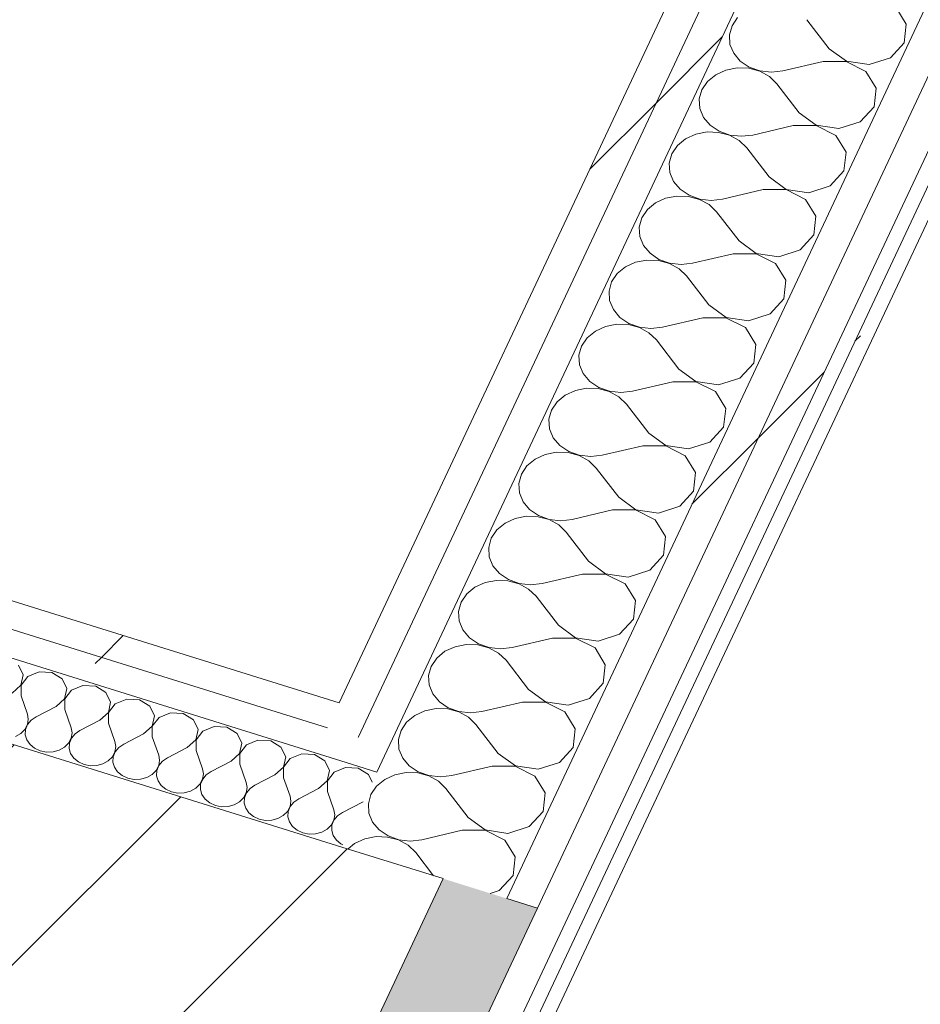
# Model space of a CAD drawing. Header units: millimetres. Extents: x -21126 to 28102, y -1237 to 9397.
# Tile 125 of 226: x -2238 to -1859, y 225 to 639. Entities that reach past the tile are written whole.
import ezdxf

# ---------------------------------------------------------------- set-up
doc = ezdxf.new("R2010")
doc.units = ezdxf.units.MM
doc.header["$MEASUREMENT"] = 0
doc.linetypes.add('Wipeout_Contour', pattern=[1000, 0, -1000])
doc.layers.add('10_ESTR_Pilars', color=7, linetype='Continuous')
doc.layers.add('Nuevo_08_E_Envans secs', color=7, linetype='Continuous')
for name, color, linetype, lineweight in [('10_ESTR_Pilars_Pluma_Nº__28', 7, 'Continuous', 20), ('10_ESTR_Pilars_Pluma_Nº__42', 8, 'Continuous', 25), ('Nuevo_08_E_Envans secs_Pluma_Nº__1', 7, 'Continuous', 5)]:
    doc.layers.add(name, color=color, linetype=linetype, lineweight=lineweight)
for name, color, linetype, lineweight, true_color in [('Nuevo_08_E_Envans secs_Pluma_Nº__102', 7, 'Continuous', 5, 0xcccccc), ('Nuevo_08_E_Envans secs_Pluma_Nº__171', 171, 'Continuous', 13, 0xaaaaff), ('Nuevo_08_E_Envans secs_Pluma_Nº__177', 7, 'Continuous', 15, 0xf7e046)]:
    doc.layers.add(name, color=color, linetype=linetype, lineweight=lineweight, true_color=true_color)
pattern_1 = [(45, (0, 0), (-183.848, 183.848), [195, -65]), (45, (7e-14, 183.85), (-183.848, 183.848), [195, -65])]

# ---------------------------------------------------------------- blocks, each defined once
blk = doc.blocks.new('Elem Sección_16_1')
at = {"color": 254, "linetype": 'Wipeout_Contour', "lineweight": 0, "ltscale": 9751.638301}
blk.add_wipeout([(-2228.67, -82.41), (-2059.74, 277.39), (-2617, 451.42), (-2785.93, 91.63)], dxfattribs=at).dxf.layer = '10_ESTR_Pilars'
at = {"layer": '10_ESTR_Pilars_Pluma_Nº__42', "linetype": 'Continuous', "lineweight": 25}
h = blk.add_hatch(dxfattribs=at)
h.set_pattern_fill('00_GCT_trama_45º_e1_400__05', color=8, style=0, pattern_type=2)
h.set_pattern_definition([(45, (0, 0), (-45.962, 45.962), [])])
h.paths.add_polyline_path([(-2228.67, -82.41), (-2059.74, 277.39), (-2617, 451.42), (-2785.93, 91.63)])
at = {"layer": '10_ESTR_Pilars_Pluma_Nº__28', "color": 7, "linetype": 'Continuous', "lineweight": 20}
blk.add_line((-2059.74, 277.39), (-2228.67, -82.41), dxfattribs=at)
at = {"layer": '10_ESTR_Pilars_Pluma_Nº__28', "color": 7, "linetype": 'Continuous', "lineweight": 20, "flags": 128}
blk.add_lwpolyline([(-2617, 451.42), (-2102.36, 290.7), (-2059.74, 277.39)], dxfattribs=at)
blk = doc.blocks.new('*X48')
at = {"layer": 'Nuevo_08_E_Envans secs_Pluma_Nº__102', "color": 254, "linetype": 'Continuous', "lineweight": 5, "true_color": 0xcccccc}
for p, q in [((-1864.99, 636.92), (-1869.32, 643.97)), ((-1935.88, 639.71), (-1938.24, 636.23)), ((-1897.34, 626.54), (-1906.75, 638.75)), ((-1938.24, 636.23), (-1939.34, 632.35)), ((-1865.85, 629.07), (-1864.99, 636.92)), ((-1939.34, 632.35), (-1939.1, 628.37)), ((-1939.1, 628.37), (-1937.54, 624.6)), ((-1897.34, 626.54), (-1890.15, 621.27)), ((-1871.64, 622.75), (-1865.85, 629.07)), ((-1937.54, 624.6), (-1934.77, 621.32)), ((-1880.64, 619.87), (-1871.64, 622.75)), ((-1940.85, 617.54), (-1945.1, 615.59)), ((-1936.11, 618.48), (-1940.85, 617.54)), ((-1931.23, 618.32), (-1936.11, 618.48)), ((-1934.77, 621.32), (-1931.01, 618.78)), ((-1926.59, 617.07), (-1931.23, 618.32)), ((-1931.01, 618.78), (-1926.54, 617.18)), ((-1899.87, 621.15), (-1916.88, 617.19)), ((-1890.2, 621.16), (-1899.87, 621.15)), ((-1881.97, 617.02), (-1890.2, 621.16)), ((-1890.15, 621.27), (-1880.64, 619.87)), ((-1945.1, 615.59), (-1948.54, 612.76)), ((-1922.55, 614.85), (-1926.59, 617.07)), ((-1926.54, 617.18), (-1921.71, 616.64)), ((-1919.41, 611.8), (-1922.55, 614.85)), ((-1921.71, 616.64), (-1916.88, 617.19)), ((-1877.64, 609.97), (-1881.97, 617.02)), ((-1950.9, 609.27), (-1952, 605.4)), ((-1948.54, 612.76), (-1950.9, 609.27)), ((-1909.99, 599.59), (-1919.41, 611.8)), ((-1878.5, 602.12), (-1877.64, 609.97)), ((-1952, 605.4), (-1951.75, 601.42)), ((-1951.75, 601.42), (-1950.19, 597.65)), ((-1884.3, 595.8), (-1878.5, 602.12)), ((-1950.19, 597.65), (-1947.42, 594.37)), ((-1909.99, 599.59), (-1902.8, 594.32)), ((-1947.42, 594.37), (-1943.66, 591.83)), ((-1912.52, 594.2), (-1929.53, 590.24)), ((-1902.85, 594.21), (-1912.52, 594.2)), ((-1894.63, 590.07), (-1902.85, 594.21)), ((-1902.8, 594.32), (-1893.29, 592.92)), ((-1893.29, 592.92), (-1884.3, 595.8)), ((-1957.76, 588.64), (-1961.19, 585.81)), ((-1953.5, 590.59), (-1957.76, 588.64)), ((-1948.76, 591.52), (-1953.5, 590.59)), ((-1943.88, 591.36), (-1948.76, 591.52)), ((-1939.25, 590.12), (-1943.88, 591.36)), ((-1943.66, 591.83), (-1939.2, 590.23)), ((-1935.2, 587.9), (-1939.25, 590.12)), ((-1939.2, 590.23), (-1934.36, 589.69)), ((-1934.36, 589.69), (-1929.53, 590.24)), ((-1890.3, 583.02), (-1894.63, 590.07)), ((-1961.19, 585.81), (-1963.55, 582.32)), ((-1932.06, 584.85), (-1935.2, 587.9)), ((-1922.64, 572.64), (-1932.06, 584.85)), ((-1963.55, 582.32), (-1964.65, 578.44)), ((-1891.16, 575.17), (-1890.3, 583.02)), ((-1964.65, 578.44), (-1964.41, 574.47)), ((-1964.41, 574.47), (-1962.84, 570.7)), ((-1922.64, 572.64), (-1915.46, 567.37)), ((-1896.95, 568.85), (-1891.16, 575.17)), ((-1962.84, 570.7), (-1960.08, 567.42)), ((-1905.94, 565.96), (-1896.95, 568.85)), ((-1966.16, 563.64), (-1970.41, 561.69)), ((-1961.41, 564.57), (-1966.16, 563.64)), ((-1956.54, 564.41), (-1961.41, 564.57)), ((-1960.08, 567.42), (-1956.32, 564.88)), ((-1951.9, 563.17), (-1956.54, 564.41)), ((-1956.32, 564.88), (-1951.85, 563.28)), ((-1925.17, 567.25), (-1942.18, 563.29)), ((-1915.51, 567.26), (-1925.17, 567.25)), ((-1907.28, 563.12), (-1915.51, 567.26)), ((-1915.46, 567.37), (-1905.94, 565.96)), ((-1970.41, 561.69), (-1973.84, 558.86)), ((-1947.86, 560.94), (-1951.9, 563.17)), ((-1951.85, 563.28), (-1947.02, 562.74)), ((-1944.71, 557.9), (-1947.86, 560.94)), ((-1947.02, 562.74), (-1942.18, 563.29)), ((-1902.95, 556.07), (-1907.28, 563.12)), ((-1976.2, 555.37), (-1977.3, 551.49)), ((-1973.84, 558.86), (-1976.2, 555.37)), ((-1935.3, 545.69), (-1944.71, 557.9)), ((-1903.81, 548.21), (-1902.95, 556.07)), ((-1977.3, 551.49), (-1977.06, 547.52)), ((-1977.06, 547.52), (-1975.5, 543.75)), ((-1909.6, 541.9), (-1903.81, 548.21)), ((-1975.5, 543.75), (-1972.73, 540.47)), ((-1935.3, 545.69), (-1928.11, 540.42)), ((-1972.73, 540.47), (-1968.97, 537.93)), ((-1937.83, 540.3), (-1954.84, 536.34)), ((-1928.16, 540.31), (-1937.83, 540.3)), ((-1919.93, 536.17), (-1928.16, 540.31)), ((-1928.11, 540.42), (-1918.6, 539.01)), ((-1918.6, 539.01), (-1909.6, 541.9)), ((-1983.06, 534.74), (-1986.5, 531.91)), ((-1978.81, 536.69), (-1983.06, 534.74)), ((-1974.07, 537.62), (-1978.81, 536.69)), ((-1969.19, 537.46), (-1974.07, 537.62)), ((-1964.55, 536.22), (-1969.19, 537.46)), ((-1968.97, 537.93), (-1964.5, 536.33)), ((-1960.51, 533.99), (-1964.55, 536.22)), ((-1964.5, 536.33), (-1959.67, 535.78)), ((-1959.67, 535.78), (-1954.84, 536.34)), ((-1915.6, 529.12), (-1919.93, 536.17)), ((-1986.5, 531.91), (-1988.86, 528.42)), ((-1957.37, 530.95), (-1960.51, 533.99)), ((-1947.95, 518.74), (-1957.37, 530.95)), ((-1988.86, 528.42), (-1989.96, 524.54)), ((-1916.46, 521.26), (-1915.6, 529.12)), ((-1989.96, 524.54), (-1989.71, 520.57)), ((-1989.71, 520.57), (-1988.15, 516.8)), ((-1947.95, 518.74), (-1940.76, 513.46)), ((-1922.26, 514.95), (-1916.46, 521.26)), ((-1988.15, 516.8), (-1985.38, 513.52)), ((-1931.25, 512.06), (-1922.26, 514.95)), ((-1991.46, 509.74), (-1995.72, 507.78)), ((-1986.72, 510.67), (-1991.46, 509.74)), ((-1981.84, 510.51), (-1986.72, 510.67)), ((-1985.38, 513.52), (-1981.62, 510.98)), ((-1977.21, 509.27), (-1981.84, 510.51)), ((-1981.62, 510.98), (-1977.16, 509.38)), ((-1950.48, 513.35), (-1967.49, 509.39)), ((-1940.81, 513.36), (-1950.48, 513.35)), ((-1932.59, 509.22), (-1940.81, 513.36)), ((-1940.76, 513.46), (-1931.25, 512.06)), ((-1995.72, 507.78), (-1999.15, 504.96)), ((-1973.16, 507.04), (-1977.21, 509.27)), ((-1977.16, 509.38), (-1972.32, 508.83)), ((-1970.02, 504), (-1973.16, 507.04)), ((-1972.32, 508.83), (-1967.49, 509.39)), ((-1928.26, 502.17), (-1932.59, 509.22)), ((-2001.51, 501.47), (-2002.61, 497.59)), ((-1999.15, 504.96), (-2001.51, 501.47)), ((-1960.6, 491.79), (-1970.02, 504)), ((-1929.12, 494.31), (-1928.26, 502.17)), ((-2002.61, 497.59), (-2002.37, 493.61)), ((-2002.37, 493.61), (-2000.8, 489.84)), ((-1934.91, 488), (-1929.12, 494.31)), ((-2000.8, 489.84), (-1998.04, 486.57)), ((-1960.6, 491.79), (-1953.42, 486.51)), ((-1998.04, 486.57), (-1994.28, 484.03)), ((-1963.13, 486.39), (-1980.14, 482.44)), ((-1953.47, 486.4), (-1963.13, 486.39)), ((-1945.24, 482.27), (-1953.47, 486.4)), ((-1953.42, 486.51), (-1943.9, 485.11)), ((-1943.9, 485.11), (-1934.91, 488)), ((-2008.37, 480.83), (-2011.8, 478)), ((-2004.12, 482.79), (-2008.37, 480.83)), ((-1999.37, 483.72), (-2004.12, 482.79)), ((-1994.5, 483.56), (-1999.37, 483.72)), ((-1989.86, 482.32), (-1994.5, 483.56)), ((-1994.28, 484.03), (-1989.81, 482.43)), ((-1985.82, 480.09), (-1989.86, 482.32)), ((-1989.81, 482.43), (-1984.98, 481.88)), ((-1984.98, 481.88), (-1980.14, 482.44)), ((-1940.91, 475.22), (-1945.24, 482.27)), ((-2011.8, 478), (-2014.16, 474.52)), ((-1982.67, 477.05), (-1985.82, 480.09)), ((-1973.26, 464.83), (-1982.67, 477.05)), ((-2014.16, 474.52), (-2015.26, 470.64)), ((-1941.77, 467.36), (-1940.91, 475.22)), ((-2015.26, 470.64), (-2015.02, 466.66)), ((-2015.02, 466.66), (-2013.46, 462.89)), ((-1973.26, 464.83), (-1966.07, 459.56)), ((-1947.56, 461.05), (-1941.77, 467.36)), ((-2013.46, 462.89), (-2010.69, 459.61)), ((-1956.56, 458.16), (-1947.56, 461.05)), ((-2016.77, 455.84), (-2021.02, 453.88)), ((-2012.03, 456.77), (-2016.77, 455.84)), ((-2007.15, 456.61), (-2012.03, 456.77)), ((-2010.69, 459.61), (-2006.93, 457.08)), ((-2002.51, 455.37), (-2007.15, 456.61)), ((-2006.93, 457.08), (-2002.46, 455.48)), ((-1975.79, 459.44), (-1992.8, 455.49)), ((-1966.12, 459.45), (-1975.79, 459.44)), ((-1957.89, 455.31), (-1966.12, 459.45)), ((-1966.07, 459.56), (-1956.56, 458.16)), ((-2021.02, 453.88), (-2024.46, 451.05)), ((-1998.47, 453.14), (-2002.51, 455.37)), ((-2002.46, 455.48), (-1997.63, 454.93)), ((-1995.33, 450.09), (-1998.47, 453.14)), ((-1997.63, 454.93), (-1992.8, 455.49)), ((-1953.56, 448.27), (-1957.89, 455.31)), ((-2026.82, 447.57), (-2027.92, 443.69)), ((-2024.46, 451.05), (-2026.82, 447.57)), ((-1985.91, 437.88), (-1995.33, 450.09)), ((-1954.42, 440.41), (-1953.56, 448.27)), ((-2027.92, 443.69), (-2027.67, 439.71)), ((-2027.67, 439.71), (-2026.11, 435.94)), ((-1960.21, 434.1), (-1954.42, 440.41)), ((-2026.11, 435.94), (-2023.34, 432.66)), ((-1985.91, 437.88), (-1978.72, 432.61)), ((-2023.34, 432.66), (-2019.58, 430.13)), ((-1988.44, 432.49), (-2005.45, 428.53)), ((-1978.77, 432.5), (-1988.44, 432.49)), ((-1970.55, 428.36), (-1978.77, 432.5)), ((-1978.72, 432.61), (-1969.21, 431.21)), ((-1969.21, 431.21), (-1960.21, 434.1)), ((-2033.68, 426.93), (-2037.11, 424.1)), ((-2029.42, 428.89), (-2033.68, 426.93)), ((-2024.68, 429.82), (-2029.42, 428.89)), ((-2019.8, 429.66), (-2024.68, 429.82)), ((-2015.17, 428.42), (-2019.8, 429.66)), ((-2019.58, 430.13), (-2015.12, 428.53)), ((-2011.12, 426.19), (-2015.17, 428.42)), ((-2015.12, 428.53), (-2010.28, 427.98)), ((-2010.28, 427.98), (-2005.45, 428.53)), ((-1966.22, 421.31), (-1970.55, 428.36)), ((-2037.11, 424.1), (-2039.47, 420.62)), ((-2007.98, 423.14), (-2011.12, 426.19)), ((-1998.56, 410.93), (-2007.98, 423.14)), ((-2039.47, 420.62), (-2040.57, 416.74)), ((-1967.08, 413.46), (-1966.22, 421.31)), ((-2040.57, 416.74), (-2040.33, 412.76)), ((-2040.33, 412.76), (-2038.76, 408.99)), ((-1998.56, 410.93), (-1991.38, 405.66)), ((-1972.87, 407.14), (-1967.08, 413.46)), ((-2038.76, 408.99), (-2036, 405.71)), ((-1981.86, 404.26), (-1972.87, 407.14)), ((-2042.08, 401.93), (-2046.33, 399.98)), ((-2037.33, 402.87), (-2042.08, 401.93)), ((-2032.46, 402.71), (-2037.33, 402.87)), ((-2036, 405.71), (-2032.24, 403.18)), ((-2027.82, 401.46), (-2032.46, 402.71)), ((-2032.24, 403.18), (-2027.77, 401.57)), ((-2001.09, 405.54), (-2018.1, 401.58)), ((-1991.43, 405.55), (-2001.09, 405.54)), ((-1983.2, 401.41), (-1991.43, 405.55)), ((-1991.38, 405.66), (-1981.86, 404.26)), ((-2046.33, 399.98), (-2049.76, 397.15)), ((-2023.78, 399.24), (-2027.82, 401.46)), ((-2027.77, 401.57), (-2022.94, 401.03)), ((-2020.63, 396.19), (-2023.78, 399.24)), ((-2022.94, 401.03), (-2018.1, 401.58)), ((-1978.87, 394.36), (-1983.2, 401.41)), ((-2052.12, 393.67), (-2053.22, 389.79)), ((-2049.76, 397.15), (-2052.12, 393.67)), ((-2011.22, 383.98), (-2020.63, 396.19)), ((-1979.73, 386.51), (-1978.87, 394.36)), ((-2053.22, 389.79), (-2052.98, 385.81)), ((-2052.98, 385.81), (-2051.42, 382.04)), ((-1985.52, 380.19), (-1979.73, 386.51)), ((-2051.42, 382.04), (-2048.65, 378.76)), ((-2011.22, 383.98), (-2004.03, 378.71)), ((-2048.65, 378.76), (-2044.89, 376.22)), ((-2013.75, 378.59), (-2030.76, 374.63)), ((-2004.08, 378.6), (-2013.75, 378.59)), ((-1995.85, 374.46), (-2004.08, 378.6)), ((-2004.03, 378.71), (-1994.52, 377.31)), ((-1994.52, 377.31), (-1985.52, 380.19)), ((-2058.98, 373.03), (-2062.42, 370.2)), ((-2054.73, 374.98), (-2058.98, 373.03)), ((-2049.99, 375.92), (-2054.73, 374.98)), ((-2045.11, 375.76), (-2049.99, 375.92)), ((-2040.47, 374.51), (-2045.11, 375.76)), ((-2044.89, 376.22), (-2040.42, 374.62)), ((-2036.43, 372.29), (-2040.47, 374.51)), ((-2040.42, 374.62), (-2035.59, 374.08)), ((-2035.59, 374.08), (-2030.76, 374.63)), ((-1991.52, 367.41), (-1995.85, 374.46)), ((-2062.42, 370.2), (-2064.78, 366.71)), ((-2033.29, 369.24), (-2036.43, 372.29)), ((-2023.87, 357.03), (-2033.29, 369.24)), ((-2064.78, 366.71), (-2065.88, 362.84)), ((-1992.38, 359.56), (-1991.52, 367.41)), ((-2065.88, 362.84), (-2065.63, 358.86)), ((-2065.63, 358.86), (-2064.07, 355.09)), ((-2023.87, 357.03), (-2016.68, 351.76)), ((-1998.17, 353.24), (-1992.38, 359.56)), ((-2064.07, 355.09), (-2061.3, 351.81)), ((-2007.17, 350.36), (-1998.17, 353.24)), ((-2067.38, 348.03), (-2071.64, 346.08)), ((-2062.64, 348.96), (-2067.38, 348.03)), ((-2057.76, 348.8), (-2062.64, 348.96)), ((-2061.3, 351.81), (-2057.54, 349.27)), ((-2053.13, 347.56), (-2057.76, 348.8)), ((-2057.54, 349.27), (-2053.08, 347.67)), ((-2026.4, 351.64), (-2043.41, 347.68)), ((-2016.73, 351.65), (-2026.4, 351.64)), ((-2008.51, 347.51), (-2016.73, 351.65)), ((-2016.68, 351.76), (-2007.17, 350.36)), ((-2071.64, 346.08), (-2075.07, 343.25)), ((-2049.08, 345.33), (-2053.13, 347.56)), ((-2053.08, 347.67), (-2048.24, 347.13)), ((-2045.94, 342.29), (-2049.08, 345.33)), ((-2048.24, 347.13), (-2043.41, 347.68)), ((-2004.18, 340.46), (-2008.51, 347.51)), ((-2077.43, 339.76), (-2078.53, 335.88)), ((-2075.07, 343.25), (-2077.43, 339.76)), ((-2036.52, 330.08), (-2045.94, 342.29)), ((-2005.04, 332.61), (-2004.18, 340.46)), ((-2078.53, 335.88), (-2078.29, 331.91)), ((-2078.29, 331.91), (-2076.72, 328.14)), ((-2010.83, 326.29), (-2005.04, 332.61)), ((-2076.72, 328.14), (-2073.96, 324.86)), ((-2036.52, 330.08), (-2029.34, 324.81)), ((-2073.96, 324.86), (-2070.2, 322.32)), ((-2039.05, 324.69), (-2056.06, 320.73)), ((-2029.39, 324.7), (-2039.05, 324.69)), ((-2021.16, 320.56), (-2029.39, 324.7)), ((-2029.34, 324.81), (-2019.82, 323.4)), ((-2019.82, 323.4), (-2010.83, 326.29)), ((-2084.29, 319.13), (-2087.72, 316.3)), ((-2080.04, 321.08), (-2084.29, 319.13)), ((-2075.29, 322.01), (-2080.04, 321.08)), ((-2070.42, 321.85), (-2075.29, 322.01)), ((-2065.78, 320.61), (-2070.42, 321.85)), ((-2070.2, 322.32), (-2065.73, 320.72)), ((-2061.74, 318.38), (-2065.78, 320.61)), ((-2065.73, 320.72), (-2060.9, 320.18)), ((-2060.9, 320.18), (-2056.06, 320.73)), ((-2016.83, 313.51), (-2021.16, 320.56)), ((-2087.72, 316.3), (-2090.08, 312.81)), ((-2058.59, 315.34), (-2061.74, 318.38)), ((-2049.18, 303.13), (-2058.59, 315.34)), ((-2090.08, 312.81), (-2091.18, 308.93)), ((-2017.69, 305.65), (-2016.83, 313.51)), ((-2091.18, 308.93), (-2090.94, 304.96)), ((-2090.94, 304.96), (-2089.38, 301.19)), ((-2049.18, 303.13), (-2041.99, 297.86)), ((-2023.48, 299.34), (-2017.69, 305.65)), ((-2089.38, 301.19), (-2086.61, 297.91)), ((-2032.48, 296.45), (-2023.48, 299.34)), ((-2092.69, 294.13), (-2096.94, 292.18)), ((-2087.95, 295.06), (-2092.69, 294.13)), ((-2083.07, 294.9), (-2087.95, 295.06)), ((-2086.61, 297.91), (-2082.85, 295.37)), ((-2078.43, 293.66), (-2083.07, 294.9)), ((-2082.85, 295.37), (-2078.38, 293.77)), ((-2051.71, 297.74), (-2068.72, 293.78)), ((-2042.04, 297.75), (-2051.71, 297.74)), ((-2033.81, 293.61), (-2042.04, 297.75)), ((-2041.99, 297.86), (-2032.48, 296.45)), ((-2096.94, 292.18), (-2099.73, 289.88)), ((-2074.39, 291.43), (-2078.43, 293.66)), ((-2078.38, 293.77), (-2073.55, 293.22)), ((-2071.25, 288.39), (-2074.39, 291.43)), ((-2073.55, 293.22), (-2068.72, 293.78)), ((-2029.48, 286.56), (-2033.81, 293.61)), ((-2063.72, 278.63), (-2071.25, 288.39)), ((-2030.34, 278.7), (-2029.48, 286.56)), ((-2036.13, 272.39), (-2030.34, 278.7)), ((-2039.88, 271.19), (-2036.13, 272.39))]:
    blk.add_line(p, q, dxfattribs=at)
blk = doc.blocks.new('Elem Sección_42_1')
at = {"layer": 'Nuevo_08_E_Envans secs', "lineweight": 0}
blk.add_blockref('*X48', (0, 0), dxfattribs=at)
at = {"color": 254, "linetype": 'Wipeout_Contour', "lineweight": 0, "ltscale": 9768.543606}
blk.add_wipeout([(-1075.18, 2541.48), (-2108.38, 340.79), (-2095.5, 336.77), (-1062.3, 2537.45)], dxfattribs=at).dxf.layer = 'Nuevo_08_E_Envans secs'
at = {"layer": 'Nuevo_08_E_Envans secs_Pluma_Nº__177', "linetype": 'Continuous', "lineweight": 15, "true_color": 0xf7e046}
h = blk.add_hatch(dxfattribs=at)
h.set_pattern_fill('Panellat_HPL_0001', color=53, style=0, pattern_type=2)
h.set_pattern_definition(pattern_1)
h.paths.add_polyline_path([(-1075.18, 2541.48), (-2108.38, 340.79), (-2095.5, 336.77), (-1062.3, 2537.45)])
at = {"color": 254, "linetype": 'Wipeout_Contour', "lineweight": 0, "ltscale": 14619.882597}
blk.add_wipeout([(-2100.44, 326.25), (-2087.55, 322.23), (-1044.48, 2543.94), (-1057.36, 2547.97), (-1062.3, 2537.45), (-2095.5, 336.77)], dxfattribs=at).dxf.layer = 'Nuevo_08_E_Envans secs'
at = {"layer": 'Nuevo_08_E_Envans secs_Pluma_Nº__177', "linetype": 'Continuous', "lineweight": 15, "true_color": 0xf7e046}
h = blk.add_hatch(dxfattribs=at)
h.set_pattern_fill('Panellat_HPL_0001', color=53, style=0, pattern_type=2)
h.set_pattern_definition(pattern_1)
h.paths.add_polyline_path([(-2100.44, 326.25), (-2087.55, 322.23), (-1044.48, 2543.94), (-1057.36, 2547.97), (-1062.3, 2537.45), (-2095.5, 336.77)])
at = {"color": 254, "linetype": 'Wipeout_Contour', "lineweight": 0, "ltscale": 12340.295472}
blk.add_wipeout([(-948.54, 2578.87), (-2032.99, 269.03), (-2020.11, 265.01), (-930.72, 2585.36), (-943.61, 2589.39)], dxfattribs=at).dxf.layer = 'Nuevo_08_E_Envans secs'
at = {"layer": 'Nuevo_08_E_Envans secs_Pluma_Nº__177', "linetype": 'Continuous', "lineweight": 15, "true_color": 0xf7e046}
h = blk.add_hatch(dxfattribs=at)
h.set_pattern_fill('Panellat_HPL_0001', color=53, style=0, pattern_type=2)
h.set_pattern_definition(pattern_1)
h.paths.add_polyline_path([(-948.54, 2578.87), (-2032.99, 269.03), (-2020.11, 265.01), (-930.72, 2585.36), (-943.61, 2589.39)])
at = {"color": 254, "linetype": 'Wipeout_Contour', "lineweight": 0, "ltscale": 12313.897698}
blk.add_wipeout([(-930.72, 2585.36), (-2020.11, 265.01), (-2007.22, 260.99), (-912.9, 2591.85), (-925.79, 2595.87)], dxfattribs=at).dxf.layer = 'Nuevo_08_E_Envans secs'
at = {"layer": 'Nuevo_08_E_Envans secs_Pluma_Nº__177', "linetype": 'Continuous', "lineweight": 15, "true_color": 0xf7e046}
h = blk.add_hatch(dxfattribs=at)
h.set_pattern_fill('Panellat_HPL_0001', color=53, style=0, pattern_type=2)
h.set_pattern_definition(pattern_1)
h.paths.add_polyline_path([(-930.72, 2585.36), (-2020.11, 265.01), (-2007.22, 260.99), (-912.9, 2591.85), (-925.79, 2595.87)])
at = {"color": 254, "linetype": 'Wipeout_Contour', "lineweight": 0, "ltscale": 9529.859268}
blk.add_wipeout([(-2001.28, 259.13), (-1995.33, 257.27), (-896.46, 2597.84), (-902.4, 2599.7)], dxfattribs=at).dxf.layer = 'Nuevo_08_E_Envans secs'
at = {"layer": 'Nuevo_08_E_Envans secs_Pluma_Nº__171', "linetype": 'Continuous', "lineweight": 13, "true_color": 0xaaaaff}
h = blk.add_hatch(dxfattribs=at)
h.set_pattern_fill('Panellat_HPL_0001', color=161, style=0, pattern_type=2)
h.set_pattern_definition(pattern_1)
h.paths.add_polyline_path([(-2001.28, 259.13), (-1995.33, 257.27), (-896.46, 2597.84), (-902.4, 2599.7)])
at = {"layer": 'Nuevo_08_E_Envans secs_Pluma_Nº__1', "color": 7, "linetype": 'Continuous', "lineweight": 5}
for p, q in [((-896.46, 2597.84), (-1995.33, 257.27)), ((-904.68, 2594.84), (-2001.28, 259.13)), ((-912.9, 2591.85), (-2007.22, 260.99)), ((-930.72, 2585.36), (-2020.11, 265.01)), ((-948.54, 2578.87), (-2032.99, 269.03)), ((-1044.48, 2543.94), (-2087.55, 322.23)), ((-1062.3, 2537.45), (-2095.5, 336.77)), ((-1080.12, 2530.97), (-2103.45, 351.3))]:
    blk.add_line(p, q, dxfattribs=at)
blk = doc.blocks.new('*X77')
at = {"layer": 'Nuevo_08_E_Envans secs_Pluma_Nº__102', "linetype": 'Continuous', "lineweight": 5, "true_color": 0xcccccc}
blk.add_hatch(color=254, dxfattribs=at).paths.add_polyline_path([(-2228.67, -82.41), (-2189.03, -94.79), (-2020.11, 265.01), (-2059.74, 277.39)])
blk = doc.blocks.new('Elem Sección_65_1')
at = {"layer": 'Nuevo_08_E_Envans secs', "lineweight": 0}
blk.add_blockref('*X77', (0, 0), dxfattribs=at)
at = {"color": 254, "linetype": 'Wipeout_Contour', "lineweight": 0, "ltscale": 10655.341716}
blk.add_wipeout([(-2189.03, -94.79), (-2204.21, -127.13), (-2191.33, -131.15), (-2007.22, 260.99), (-2020.11, 265.01)], dxfattribs=at).dxf.layer = 'Nuevo_08_E_Envans secs'
at = {"layer": 'Nuevo_08_E_Envans secs_Pluma_Nº__177', "linetype": 'Continuous', "lineweight": 15, "true_color": 0xf7e046}
h = blk.add_hatch(dxfattribs=at)
h.set_pattern_fill('Panellat_HPL_0001', color=53, style=0, pattern_type=2)
h.set_pattern_definition(pattern_1)
h.paths.add_polyline_path([(-2189.03, -94.79), (-2204.21, -127.13), (-2191.33, -131.15), (-2007.22, 260.99), (-2020.11, 265.01)])
at = {"layer": 'Nuevo_08_E_Envans secs_Pluma_Nº__1', "color": 7, "linetype": 'Continuous', "lineweight": 5}
blk.add_line((-2032.99, 269.03), (-2020.11, 265.01), dxfattribs=at)
at = {"color": 254, "linetype": 'Wipeout_Contour', "lineweight": 0, "ltscale": 8419.241729}
blk.add_wipeout([(-1995.33, 257.27), (-2001.28, 259.13), (-2192.59, -148.37), (-2186.65, -150.23)], dxfattribs=at).dxf.layer = 'Nuevo_08_E_Envans secs'
at = {"layer": 'Nuevo_08_E_Envans secs_Pluma_Nº__171', "linetype": 'Continuous', "lineweight": 13, "true_color": 0xaaaaff}
h = blk.add_hatch(dxfattribs=at)
h.set_pattern_fill('Panellat_HPL_0001', color=161, style=0, pattern_type=2)
h.set_pattern_definition(pattern_1)
h.paths.add_polyline_path([(-1995.33, 257.27), (-2001.28, 259.13), (-2192.59, -148.37), (-2186.65, -150.23)])
at = {"layer": 'Nuevo_08_E_Envans secs_Pluma_Nº__1', "color": 7, "linetype": 'Continuous', "lineweight": 5}
blk.add_line((-1995.33, 257.27), (-2186.65, -150.23), dxfattribs=at)
at = {"layer": 'Nuevo_08_E_Envans secs_Pluma_Nº__1', "color": 7, "linetype": 'Continuous', "lineweight": 5, "flags": 128}
for points in [[(-2020.11, 265.01), (-2189.03, -94.79), (-2204.21, -127.13)], [(-2007.22, 260.99), (-2191.33, -131.15), (-2196.26, -141.66)], [(-2001.28, 259.13), (-2190.32, -143.52), (-2192.59, -148.37)]]:
    blk.add_lwpolyline(points, dxfattribs=at)
blk = doc.blocks.new('*X133')
at = {"layer": 'Nuevo_08_E_Envans secs_Pluma_Nº__102', "color": 254, "linetype": 'Continuous', "lineweight": 5, "true_color": 0xcccccc}
for p, q in [((-2236.36, 363.08), (-2238.33, 367.17)), ((-2237.32, 358.76), (-2236.36, 363.08)), ((-2234.42, 362.48), (-2237.24, 358.74)), ((-2229.6, 364.45), (-2234.42, 362.48)), ((-2224.24, 364.06), (-2229.6, 364.45)), ((-2219.93, 361.42), (-2224.24, 364.06)), ((-2217.96, 357.34), (-2219.93, 361.42)), ((-2240.92, 355.49), (-2237.32, 358.76)), ((-2237.24, 358.74), (-2237.24, 354.34)), ((-2218.91, 353.01), (-2217.96, 357.34)), ((-2216.01, 356.73), (-2218.84, 352.99)), ((-2211.2, 358.7), (-2216.01, 356.73)), ((-2205.83, 358.31), (-2211.2, 358.7)), ((-2201.52, 355.68), (-2205.83, 358.31)), ((-2237.24, 354.34), (-2234.54, 346.61)), ((-2222.52, 349.75), (-2218.91, 353.01)), ((-2218.84, 352.99), (-2218.84, 348.6)), ((-2199.55, 351.59), (-2201.52, 355.68)), ((-2192.79, 352.95), (-2197.61, 350.98)), ((-2187.43, 352.56), (-2192.79, 352.95)), ((-2183.12, 349.93), (-2187.43, 352.56)), ((-2222.52, 349.75), (-2230.86, 345.46)), ((-2218.84, 348.6), (-2216.13, 340.87)), ((-2200.51, 347.27), (-2199.55, 351.59)), ((-2197.61, 350.98), (-2200.44, 347.24)), ((-2181.15, 345.84), (-2183.12, 349.93)), ((-2234.16, 344.42), (-2234.54, 346.61)), ((-2234.53, 342.22), (-2234.16, 344.42)), ((-2232.94, 344.03), (-2234.46, 342.2)), ((-2230.86, 345.46), (-2232.94, 344.03)), ((-2204.11, 344), (-2212.45, 339.72)), ((-2204.11, 344), (-2200.51, 347.27)), ((-2200.44, 347.24), (-2200.43, 342.85)), ((-2182.11, 341.52), (-2181.15, 345.84)), ((-2179.2, 345.23), (-2182.03, 341.49)), ((-2174.39, 347.2), (-2179.2, 345.23)), ((-2169.03, 346.81), (-2174.39, 347.2)), ((-2164.71, 344.18), (-2169.03, 346.81)), ((-2162.74, 340.09), (-2164.71, 344.18)), ((-2237.36, 338.48), (-2235.63, 340.19)), ((-2235.63, 340.19), (-2234.53, 342.22)), ((-2235.31, 340.09), (-2235.42, 337.87)), ((-2234.46, 342.2), (-2235.31, 340.09)), ((-2215.76, 338.67), (-2216.13, 340.87)), ((-2212.45, 339.72), (-2214.53, 338.29)), ((-2200.43, 342.85), (-2197.73, 335.12)), ((-2185.71, 338.25), (-2182.11, 341.52)), ((-2182.03, 341.49), (-2182.03, 337.1)), ((-2163.7, 335.77), (-2162.74, 340.09)), ((-2155.99, 341.46), (-2160.8, 339.49)), ((-2150.62, 341.07), (-2155.99, 341.46)), ((-2146.31, 338.43), (-2150.62, 341.07)), ((-2239.6, 337.22), (-2237.36, 338.48)), ((-2235.42, 337.87), (-2234.78, 335.72)), ((-2234.78, 335.72), (-2233.45, 333.78)), ((-2217.22, 334.44), (-2216.13, 336.47)), ((-2216.05, 336.45), (-2216.9, 334.34)), ((-2216.13, 336.47), (-2215.76, 338.67)), ((-2214.53, 338.29), (-2216.05, 336.45)), ((-2185.71, 338.25), (-2194.05, 333.97)), ((-2182.03, 337.1), (-2179.33, 329.37)), ((-2167.3, 332.5), (-2163.7, 335.77)), ((-2160.8, 339.49), (-2163.63, 335.75)), ((-2163.63, 335.75), (-2163.62, 331.35)), ((-2144.34, 334.35), (-2146.31, 338.43)), ((-2137.58, 335.71), (-2142.4, 333.74)), ((-2132.22, 335.32), (-2137.58, 335.71)), ((-2233.45, 333.78), (-2231.52, 332.22)), ((-2231.52, 332.22), (-2229.14, 331.15)), ((-2223.77, 330.76), (-2221.2, 331.47)), ((-2221.2, 331.47), (-2218.96, 332.73)), ((-2218.96, 332.73), (-2217.22, 334.44)), ((-2216.9, 334.34), (-2217.01, 332.12)), ((-2217.01, 332.12), (-2216.38, 329.97)), ((-2197.35, 332.92), (-2197.73, 335.12)), ((-2197.72, 330.72), (-2197.35, 332.92)), ((-2196.13, 332.54), (-2197.65, 330.7)), ((-2194.05, 333.97), (-2196.13, 332.54)), ((-2167.3, 332.5), (-2175.64, 328.22)), ((-2145.3, 330.02), (-2144.34, 334.35)), ((-2142.4, 333.74), (-2145.22, 330)), ((-2127.91, 332.69), (-2132.22, 335.32)), ((-2125.93, 328.6), (-2127.91, 332.69)), ((-2229.14, 331.15), (-2226.49, 330.65)), ((-2226.49, 330.65), (-2223.77, 330.76)), ((-2216.38, 329.97), (-2215.04, 328.04)), ((-2215.04, 328.04), (-2213.11, 326.48)), ((-2200.55, 326.98), (-2198.82, 328.69)), ((-2198.82, 328.69), (-2197.72, 330.72)), ((-2198.5, 328.59), (-2198.61, 326.38)), ((-2197.65, 330.7), (-2198.5, 328.59)), ((-2178.95, 327.17), (-2179.33, 329.37)), ((-2175.64, 328.22), (-2177.72, 326.79)), ((-2163.62, 331.35), (-2160.92, 323.62)), ((-2148.9, 326.75), (-2145.3, 330.02)), ((-2145.22, 330), (-2145.22, 325.61)), ((-2126.89, 324.27), (-2125.93, 328.6)), ((-2123.99, 327.99), (-2126.82, 324.25)), ((-2119.18, 329.96), (-2123.99, 327.99)), ((-2113.81, 329.57), (-2119.18, 329.96)), ((-2109.5, 326.94), (-2113.81, 329.57)), ((-2213.11, 326.48), (-2210.73, 325.4)), ((-2210.73, 325.4), (-2208.08, 324.9)), ((-2208.08, 324.9), (-2205.37, 325.01)), ((-2205.37, 325.01), (-2202.79, 325.73)), ((-2202.79, 325.73), (-2200.55, 326.98)), ((-2198.61, 326.38), (-2197.97, 324.22)), ((-2197.97, 324.22), (-2196.64, 322.29)), ((-2180.41, 322.95), (-2179.32, 324.98)), ((-2179.25, 324.95), (-2180.09, 322.85)), ((-2179.32, 324.98), (-2178.95, 327.17)), ((-2177.72, 326.79), (-2179.25, 324.95)), ((-2160.54, 321.43), (-2160.92, 323.62)), ((-2148.9, 326.75), (-2157.24, 322.47)), ((-2145.22, 325.61), (-2142.52, 317.87)), ((-2130.49, 321.01), (-2126.89, 324.27)), ((-2126.82, 324.25), (-2126.81, 319.86)), ((-2107.53, 322.85), (-2109.5, 326.94)), ((-2100.77, 324.21), (-2105.59, 322.24)), ((-2095.41, 323.82), (-2100.77, 324.21)), ((-2091.1, 321.19), (-2095.41, 323.82)), ((-2196.64, 322.29), (-2194.71, 320.73)), ((-2194.71, 320.73), (-2192.33, 319.66)), ((-2192.33, 319.66), (-2189.68, 319.16)), ((-2189.68, 319.16), (-2186.96, 319.27)), ((-2186.96, 319.27), (-2184.39, 319.98)), ((-2184.39, 319.98), (-2182.15, 321.24)), ((-2182.15, 321.24), (-2180.41, 322.95)), ((-2180.09, 322.85), (-2180.2, 320.63)), ((-2180.2, 320.63), (-2179.57, 318.47)), ((-2162.01, 317.2), (-2160.92, 319.23)), ((-2160.84, 319.21), (-2161.69, 317.1)), ((-2160.92, 319.23), (-2160.54, 321.43)), ((-2159.32, 321.04), (-2160.84, 319.21)), ((-2157.24, 322.47), (-2159.32, 321.04)), ((-2130.49, 321.01), (-2138.84, 316.72)), ((-2126.81, 319.86), (-2124.11, 312.13)), ((-2108.49, 318.53), (-2107.53, 322.85)), ((-2105.59, 322.24), (-2108.41, 318.5)), ((-2089.55, 317.98), (-2091.1, 321.19)), ((-2179.57, 318.47), (-2178.23, 316.54)), ((-2178.23, 316.54), (-2176.3, 314.98)), ((-2176.3, 314.98), (-2173.92, 313.91)), ((-2165.98, 314.23), (-2163.74, 315.49)), ((-2163.74, 315.49), (-2162.01, 317.2)), ((-2161.69, 317.1), (-2161.8, 314.88)), ((-2161.8, 314.88), (-2161.16, 312.73)), ((-2142.14, 315.68), (-2142.52, 317.87)), ((-2142.51, 313.48), (-2142.14, 315.68)), ((-2140.92, 315.3), (-2142.44, 313.46)), ((-2138.84, 316.72), (-2140.92, 315.3)), ((-2112.09, 315.26), (-2120.43, 310.98)), ((-2112.09, 315.26), (-2108.49, 318.53)), ((-2108.41, 318.5), (-2108.41, 314.11)), ((-2173.92, 313.91), (-2171.27, 313.41)), ((-2171.27, 313.41), (-2168.56, 313.52)), ((-2168.56, 313.52), (-2165.98, 314.23)), ((-2161.16, 312.73), (-2159.83, 310.79)), ((-2159.83, 310.79), (-2157.9, 309.23)), ((-2145.34, 309.74), (-2143.61, 311.45)), ((-2143.61, 311.45), (-2142.51, 313.48)), ((-2143.29, 311.35), (-2143.4, 309.13)), ((-2142.44, 313.46), (-2143.29, 311.35)), ((-2123.74, 309.93), (-2124.11, 312.13)), ((-2120.43, 310.98), (-2122.51, 309.55)), ((-2108.41, 314.11), (-2105.71, 306.38)), ((-2157.9, 309.23), (-2155.52, 308.16)), ((-2155.52, 308.16), (-2152.87, 307.66)), ((-2152.87, 307.66), (-2150.15, 307.77)), ((-2150.15, 307.77), (-2147.58, 308.48)), ((-2147.58, 308.48), (-2145.34, 309.74)), ((-2143.4, 309.13), (-2142.76, 306.98)), ((-2142.76, 306.98), (-2141.43, 305.05)), ((-2125.2, 305.7), (-2124.11, 307.73)), ((-2124.03, 307.71), (-2124.88, 305.6)), ((-2124.11, 307.73), (-2123.74, 309.93)), ((-2122.51, 309.55), (-2124.03, 307.71)), ((-2093.69, 309.51), (-2102.03, 305.23)), ((-2093.69, 309.51), (-2093.41, 309.77)), ((-2141.43, 305.05), (-2139.49, 303.48)), ((-2139.49, 303.48), (-2137.11, 302.41)), ((-2137.11, 302.41), (-2134.47, 301.91)), ((-2131.75, 302.02), (-2129.17, 302.73)), ((-2129.17, 302.73), (-2126.94, 303.99)), ((-2126.94, 303.99), (-2125.2, 305.7)), ((-2124.88, 305.6), (-2124.99, 303.39)), ((-2124.99, 303.39), (-2124.36, 301.23)), ((-2105.33, 304.18), (-2105.71, 306.38)), ((-2105.7, 301.99), (-2105.33, 304.18)), ((-2104.11, 303.8), (-2105.63, 301.96)), ((-2102.03, 305.23), (-2104.11, 303.8)), ((-2134.47, 301.91), (-2131.75, 302.02)), ((-2124.36, 301.23), (-2123.02, 299.3)), ((-2123.02, 299.3), (-2121.09, 297.74)), ((-2110.77, 296.99), (-2108.53, 298.25)), ((-2108.53, 298.25), (-2106.8, 299.95)), ((-2106.8, 299.95), (-2105.7, 301.99)), ((-2106.48, 299.85), (-2106.59, 297.64)), ((-2105.63, 301.96), (-2106.48, 299.85)), ((-2121.09, 297.74), (-2118.71, 296.67)), ((-2118.71, 296.67), (-2116.06, 296.17)), ((-2116.06, 296.17), (-2113.35, 296.28)), ((-2113.35, 296.28), (-2110.77, 296.99)), ((-2106.59, 297.64), (-2105.95, 295.48)), ((-2105.95, 295.48), (-2104.62, 293.55)), ((-2104.62, 293.55), (-2102.69, 291.99)), ((-2102.69, 291.99), (-2101.91, 291.64))]:
    blk.add_line(p, q, dxfattribs=at)
blk = doc.blocks.new('Elem Sección_103_1')
at = {"layer": 'Nuevo_08_E_Envans secs', "lineweight": 0}
blk.add_blockref('*X133', (0, 0), dxfattribs=at)
at = {"color": 254, "linetype": 'Wipeout_Contour', "lineweight": 0, "ltscale": 9552.930056}
blk.add_wipeout([(-2592.33, 503.98), (-2597.27, 493.47), (-2108.38, 340.79), (-2103.45, 351.3)], dxfattribs=at).dxf.layer = 'Nuevo_08_E_Envans secs'
at = {"layer": 'Nuevo_08_E_Envans secs_Pluma_Nº__177', "linetype": 'Continuous', "lineweight": 15, "true_color": 0xf7e046}
h = blk.add_hatch(dxfattribs=at)
h.set_pattern_fill('Panellat_HPL_0001', color=53, style=0, pattern_type=2)
h.set_pattern_definition(pattern_1)
h.paths.add_polyline_path([(-2592.33, 503.98), (-2597.27, 493.47), (-2108.38, 340.79), (-2103.45, 351.3)])
at = {"color": 254, "linetype": 'Wipeout_Contour', "lineweight": 0, "ltscale": 11674.535335}
blk.add_wipeout([(-2597.27, 493.47), (-2602.2, 482.96), (-2100.44, 326.25), (-2095.5, 336.77), (-2108.38, 340.79)], dxfattribs=at).dxf.layer = 'Nuevo_08_E_Envans secs'
at = {"layer": 'Nuevo_08_E_Envans secs_Pluma_Nº__177', "linetype": 'Continuous', "lineweight": 15, "true_color": 0xf7e046}
h = blk.add_hatch(dxfattribs=at)
h.set_pattern_fill('Panellat_HPL_0001', color=53, style=0, pattern_type=2)
h.set_pattern_definition(pattern_1)
h.paths.add_polyline_path([(-2597.27, 493.47), (-2602.2, 482.96), (-2100.44, 326.25), (-2095.5, 336.77), (-2108.38, 340.79)])
at = {"layer": 'Nuevo_08_E_Envans secs_Pluma_Nº__1', "color": 7, "linetype": 'Continuous', "lineweight": 5}
for p, q in [((-2592.33, 503.98), (-2103.45, 351.3)), ((-2597.27, 493.47), (-2108.38, 340.79))]:
    blk.add_line(p, q, dxfattribs=at)
at = {"layer": 'Nuevo_08_E_Envans secs_Pluma_Nº__1', "color": 7, "linetype": 'Continuous', "lineweight": 5, "flags": 128}
blk.add_lwpolyline([(-2602.2, 482.96), (-2100.44, 326.25), (-2087.55, 322.23)], dxfattribs=at)

msp = doc.modelspace()

# ---------------------------------------------------------------- block references
at = {"layer": '10_ESTR_Pilars', "lineweight": 0}
msp.add_blockref('Elem Sección_16_1', (0, 0), dxfattribs=at)

# ---------------------------------------------------------------- next in the draw order: block references
at = {"layer": 'Nuevo_08_E_Envans secs', "lineweight": 0}
msp.add_blockref('Elem Sección_42_1', (0, 0), dxfattribs=at)

# ---------------------------------------------------------------- next in the draw order: block references
for name in ['Elem Sección_103_1', 'Elem Sección_65_1']:
    msp.add_blockref(name, (0, 0), dxfattribs=at)

doc.saveas('drawing.dxf')
